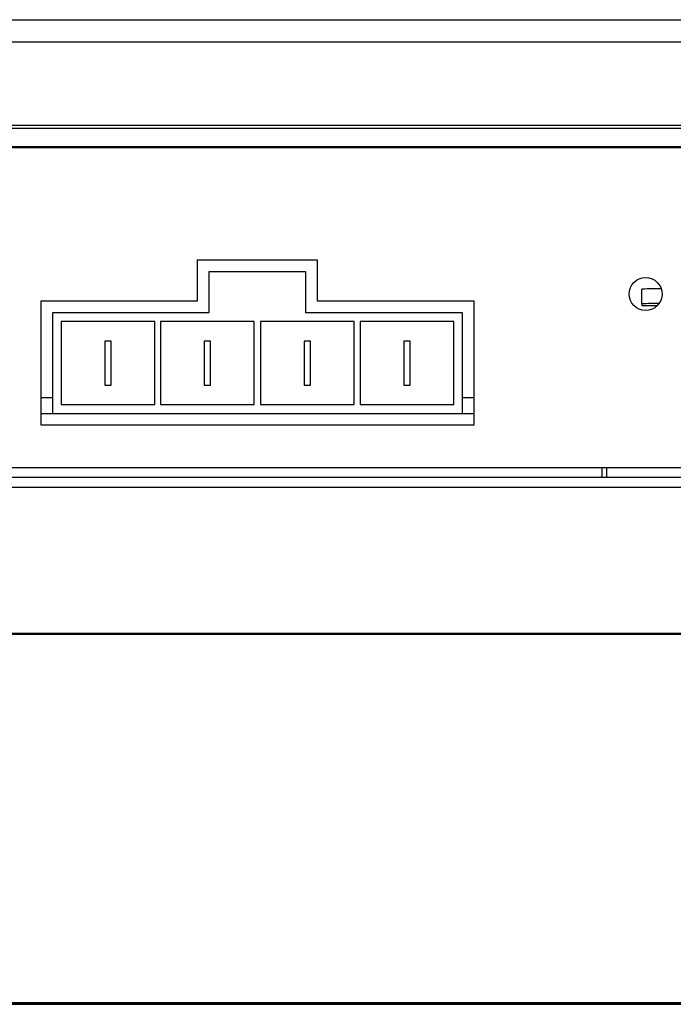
# Model space of a CAD drawing. Header units: millimetres. Extents: x 256 to 1374, y 313 to 1176.
# Tile 35 of 212: x 797 to 820, y 453 to 487. Entities that reach past the tile are written whole.
import ezdxf

# ---------------------------------------------------------------- set-up
doc = ezdxf.new("R2010")
doc.units = ezdxf.units.MM

msp = doc.modelspace()

# ---------------------------------------------------------------- linework, layer by layer
at = {"color": 7, "linetype": 'Continuous', "lineweight": 30}
for p, q in [((785.3437, 487.2868), (844.6104, 487.2868)), ((820.5333, 483.5482), (787.4604, 483.5482)), ((785.3437, 482.8919), (824.1711, 482.8919)), ((820.5333, 482.9157), (787.4604, 482.9157)), ((807.3769, 479.0307), (803.2436, 479.0307)), ((803.2436, 479.0307), (803.2436, 477.614)), ((807.3769, 477.614), (807.3769, 479.0307)), ((803.6436, 478.6307), (803.6436, 477.214)), ((806.9769, 478.6307), (803.6436, 478.6307)), ((806.9769, 477.214), (806.9769, 478.6307)), ((818.5172, 477.5273), (818.5172, 478.0336)), ((797.8702, 477.614), (797.8702, 473.364)), ((803.2436, 477.614), (797.8702, 477.614)), ((812.7502, 477.614), (807.3769, 477.614)), ((812.7502, 473.364), (812.7502, 477.614)), ((818.5172, 477.5273), (818.5172, 477.4681)), ((819.0252, 477.4652), (819.0461, 477.4652)), ((798.2702, 477.214), (798.2702, 473.764)), ((803.6436, 477.214), (798.2702, 477.214)), ((801.7852, 476.914), (798.5702, 476.914)), ((798.5702, 476.914), (798.5702, 474.064)), ((801.7852, 474.064), (801.7852, 476.914)), ((805.2002, 476.914), (801.9852, 476.914)), ((801.9852, 476.914), (801.9852, 474.064)), ((805.2002, 474.064), (805.2002, 476.914)), ((805.4202, 476.914), (805.4202, 474.064)), ((808.6352, 476.914), (805.4202, 476.914)), ((812.3502, 477.214), (806.9769, 477.214)), ((808.6352, 474.064), (808.6352, 476.914)), ((808.8352, 476.914), (808.8352, 474.064)), ((812.0502, 476.914), (808.8352, 476.914)), ((812.0502, 474.064), (812.0502, 476.914)), ((812.3502, 473.764), (812.3502, 477.214)), ((800.2852, 476.2474), (800.0702, 476.2474)), ((800.0702, 476.2474), (800.0702, 474.7307)), ((800.2852, 474.7307), (800.2852, 476.2474)), ((803.7002, 476.2474), (803.4852, 476.2474)), ((803.4852, 476.2474), (803.4852, 474.7307)), ((803.7002, 474.7307), (803.7002, 476.2474)), ((807.1352, 476.2474), (806.9202, 476.2474)), ((806.9202, 476.2474), (806.9202, 474.7307)), ((807.1352, 474.7307), (807.1352, 476.2474)), ((810.3352, 476.2474), (810.3352, 474.7307)), ((810.5502, 476.2474), (810.3352, 476.2474)), ((810.5502, 474.7307), (810.5502, 476.2474)), ((800.0702, 474.7307), (800.2852, 474.7307)), ((803.4852, 474.7307), (803.7002, 474.7307)), ((806.9202, 474.7307), (807.1352, 474.7307)), ((810.3352, 474.7307), (810.5502, 474.7307)), ((798.2702, 474.2974), (797.8702, 474.2974)), ((812.7502, 474.2974), (812.3502, 474.2974)), ((798.5702, 474.064), (801.7852, 474.064)), ((801.9852, 474.064), (805.2002, 474.064)), ((805.4202, 474.064), (808.6352, 474.064)), ((808.8352, 474.064), (812.0502, 474.064)), ((797.8702, 473.764), (798.2702, 473.764)), ((798.2702, 473.764), (812.3502, 473.764)), ((812.3502, 473.764), (812.7502, 473.764)), ((797.8702, 473.364), (812.7502, 473.364)), ((819.9769, 471.8974), (817.1436, 471.8974)), ((817.1436, 471.8974), (817.1436, 471.564)), ((817.3102, 471.564), (817.3102, 471.8974)), ((856.5902, 471.564), (454.1836, 471.564)), ((454.4193, 471.2307), (856.3545, 471.2307)), ((850.5221, 466.164), (685.6086, 466.164)), ((685.6102, 466.2107), (850.5221, 466.2107)), ((453.6752, 453.514), (857.0786, 453.514)), ((453.6752, 453.464), (857.0786, 453.464)), ((458.6769, 453.5307), (852.0769, 453.5307))]:
    msp.add_line(p, q, dxfattribs=at)
at = {"color": 8, "linetype": 'Continuous', "lineweight": 30}
for p, q in [((785.3437, 486.5317), (824.1711, 486.5317)), ((824.1711, 483.6506), (785.3437, 483.6506)), ((817.1436, 471.8974), (577.0335, 471.8974))]:
    msp.add_line(p, q, dxfattribs=at)
at = {"color": 7, "linetype": 'Continuous', "lineweight": 30}
msp.add_circle((818.6436, 477.864), 0.5667, dxfattribs=at)
for centre, radius, start, end in [((819.069, 458.3314), 19.7099, 89.67178, 91.60413), ((819.0266, 459.5906), 17.9439, 89.75122, 91.62651), ((818.8985, 499.6742), 22.2094, 269.01642, 270.32701)]:
    msp.add_arc(centre, radius, start, end, dxfattribs=at)

doc.saveas('drawing.dxf')
